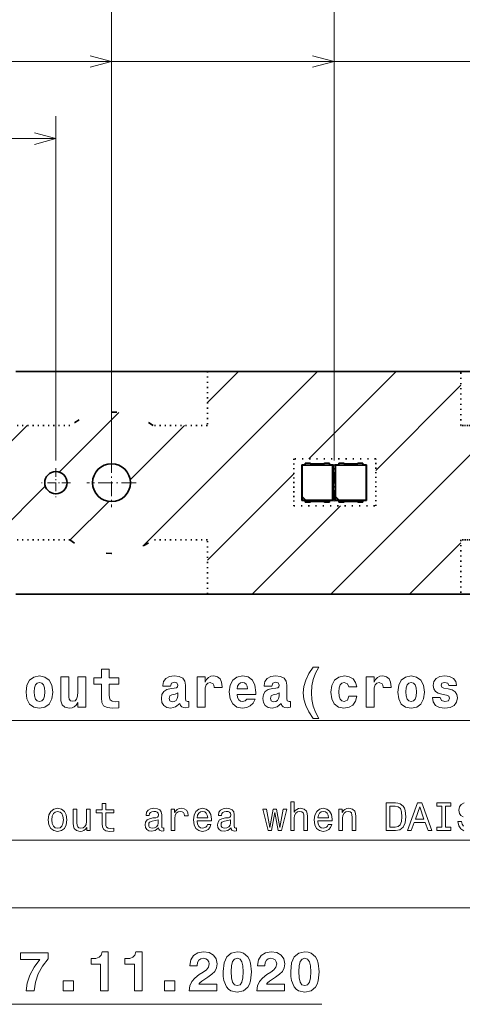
# Model space of a CAD drawing. Extents: x 0 to 420, y 0 to 297.
# Tile 20 of 23: x 213 to 252, y 163 to 251. Entities that reach past the tile are written whole.
import ezdxf

# ---------------------------------------------------------------- set-up
doc = ezdxf.new("R2010")
doc.units = 0
doc.linetypes.add('DASHDOT', pattern=[18.5, 12, -3, 0.5, -3])
doc.linetypes.add('DOT', pattern=[3.5, 0.5, -3])

msp = doc.modelspace()

# ---------------------------------------------------------------- linework, layer by layer
at = {"color": 7, "lineweight": 13}
for p, q in [((220.813995, 211.739853), (220.813553, 257.571198)), ((240.813995, 211.739853), (240.813553, 257.571381)), ((202.31366, 247.571014), (320.81366, 247.572144)), ((202.31366, 247.571014), (307.56366, 247.572021)), ((202.31366, 247.571014), (300.81366, 247.571945)), ((202.31366, 247.571014), (280.81366, 247.571762)), ((202.31366, 247.571014), (240.81366, 247.571381)), ((202.31366, 247.571014), (220.81366, 247.571198)), ((215.814011, 211.739853), (215.814011, 242.647141)), ((200.814011, 240.647141), (215.814011, 240.647141)), ((223.618286, 204.051712), (239.306442, 219.739853)), ((252.202179, 219.739853), (229.425842, 219.739853)), ((229.425842, 216.930328), (232.235367, 219.739853)), ((238.528015, 211.890366), (246.377502, 219.739853)), ((244.546906, 210.838181), (252.202179, 218.493469)), ((216.113419, 210.688965), (221.479263, 216.054825)), ((200.814011, 202.460632), (213.231064, 214.877686)), ((222.489029, 209.993515), (227.373199, 214.877686)), ((240.519638, 199.739853), (255.657471, 214.877686)), ((229.425842, 202.788193), (237.186615, 210.548965)), ((205.164307, 199.739853), (214.864899, 209.440445)), ((217.091568, 204.596054), (220.560745, 208.065231)), ((233.448578, 199.739853), (241.374039, 207.665314)), ((247.590714, 199.739853), (252.202179, 204.351334)), ((229.425842, 199.739853), (252.202179, 199.739853)), ((63.814011, 171.570404), (337.814026, 171.570404))]:
    msp.add_line(p, q, dxfattribs=at)
at = {"color": 7, "lineweight": 35}
for p, q in [((229.425842, 219.739853), (212.202179, 219.739853)), ((252.202179, 219.739853), (229.425842, 219.739853)), ((252.202179, 219.739853), (269.425842, 219.739853)), ((238.224014, 211.489853), (238.641052, 211.489853)), ((238.224014, 211.326752), (238.224014, 211.489853)), ((238.773331, 211.43985), (239.854691, 211.43985)), ((239.986969, 211.489853), (240.404007, 211.489853)), ((240.404007, 211.489853), (240.404007, 211.326752)), ((241.224014, 211.489853), (241.641052, 211.489853)), ((241.224014, 211.326752), (241.224014, 211.489853)), ((241.773331, 211.43985), (242.854691, 211.43985)), ((242.986969, 211.489853), (243.404007, 211.489853)), ((243.404007, 211.489853), (243.404007, 211.326752)), ((237.914017, 211.339859), (238.224014, 211.339859)), ((237.914017, 211.339859), (237.948074, 211.305786)), ((237.914017, 208.139847), (237.914017, 211.339859)), ((237.948074, 211.305786), (240.679947, 211.305786)), ((237.948074, 208.496918), (237.948074, 211.305786)), ((240.404007, 211.326752), (238.224014, 211.326752)), ((240.404007, 211.339859), (240.714005, 211.339859)), ((240.714005, 211.339859), (240.679947, 211.305786)), ((240.679947, 211.305786), (240.679947, 208.17392)), ((240.714005, 211.339859), (240.714005, 208.139847)), ((240.914017, 211.339859), (241.224014, 211.339859)), ((240.914017, 211.339859), (240.948074, 211.305786)), ((240.914017, 208.139847), (240.914017, 211.339859)), ((240.948074, 211.305786), (243.679947, 211.305786)), ((240.948074, 208.496918), (240.948074, 211.305786)), ((243.404007, 211.326752), (241.224014, 211.326752)), ((243.404007, 211.339859), (243.714005, 211.339859)), ((243.714005, 211.339859), (243.679947, 211.305786)), ((243.679947, 211.305786), (243.679947, 208.17392)), ((243.714005, 211.339859), (243.714005, 208.139847)), ((237.914017, 208.139847), (237.937592, 208.163437)), ((238.224014, 208.139847), (237.914017, 208.139847)), ((237.937592, 208.45752), (237.948074, 208.496918)), ((237.937592, 208.163437), (237.937592, 208.45752)), ((238.231674, 208.163437), (237.937592, 208.45752)), ((238.231674, 208.163437), (237.937592, 208.163437)), ((237.948074, 208.496918), (238.271072, 208.17392)), ((238.224014, 208.152954), (240.404007, 208.152954)), ((238.224014, 208.152954), (238.224014, 207.989853)), ((238.224014, 207.989853), (238.641052, 207.989853)), ((238.271072, 208.17392), (238.231674, 208.163437)), ((240.679947, 208.17392), (238.271072, 208.17392)), ((238.773331, 208.039856), (239.854691, 208.039856)), ((239.986969, 207.989853), (240.404007, 207.989853)), ((240.404007, 207.989853), (240.404007, 208.152954)), ((240.714005, 208.139847), (240.404007, 208.139847)), ((240.714005, 208.139847), (240.679947, 208.17392)), ((240.914017, 208.139847), (240.937592, 208.163437)), ((241.224014, 208.139847), (240.914017, 208.139847)), ((240.937592, 208.45752), (240.948074, 208.496918)), ((240.937592, 208.163437), (240.937592, 208.45752)), ((241.231674, 208.163437), (240.937592, 208.45752)), ((241.231674, 208.163437), (240.937592, 208.163437)), ((240.948074, 208.496918), (241.271072, 208.17392)), ((241.224014, 208.152954), (243.404007, 208.152954)), ((241.224014, 208.152954), (241.224014, 207.989853)), ((241.224014, 207.989853), (241.641052, 207.989853)), ((241.271072, 208.17392), (241.231674, 208.163437)), ((243.679947, 208.17392), (241.271072, 208.17392)), ((241.773331, 208.039856), (242.854691, 208.039856)), ((242.986969, 207.989853), (243.404007, 207.989853)), ((243.404007, 207.989853), (243.404007, 208.152954)), ((243.714005, 208.139847), (243.404007, 208.139847)), ((243.714005, 208.139847), (243.679947, 208.17392)), ((229.425842, 199.739853), (212.202179, 199.739853)), ((229.425842, 199.739853), (252.202179, 199.739853)), ((252.202179, 199.739853), (269.425842, 199.739853))]:
    msp.add_line(p, q, dxfattribs=at)
at = {"color": 7, "linetype": 'DOT', "lineweight": 35, "ltscale": 0.121554}
for p, q in [((229.425842, 219.739853), (229.425842, 214.877686)), ((252.202179, 214.877686), (252.202179, 219.739853)), ((229.425842, 199.739853), (229.425842, 204.60202)), ((252.202179, 204.60202), (252.202179, 199.739853))]:
    msp.add_line(p, q, dxfattribs=at)
at = {"color": 7, "linetype": 'DOT', "lineweight": 35, "ltscale": 0.122005}
for p, q in [((217.082367, 214.877686), (212.202179, 214.877686)), ((229.425842, 214.877686), (224.545654, 214.877686)), ((217.082367, 204.60202), (212.202179, 204.60202)), ((229.425842, 204.60202), (224.545654, 204.60202))]:
    msp.add_line(p, q, dxfattribs=at)
at = {"color": 7, "linetype": 'DOT', "lineweight": 35, "ltscale": 0.02556}
msp.add_line((253.224594, 214.877686), (252.202179, 214.877686), dxfattribs=at)
at = {"color": 7, "linetype": 'DASHDOT', "lineweight": 13, "ltscale": 0.1105}
for p, q in [((220.814011, 211.94986), (220.814011, 207.529846)), ((223.024017, 209.739853), (218.604004, 209.739853))]:
    msp.add_line(p, q, dxfattribs=at)
at = {"color": 7, "linetype": 'DOT', "lineweight": 35, "ltscale": 0.184007}
for p, q in [((244.546906, 211.890366), (237.186615, 211.890366)), ((237.186615, 207.665314), (244.546906, 207.665314))]:
    msp.add_line(p, q, dxfattribs=at)
at = {"color": 7, "linetype": 'DOT', "lineweight": 35, "ltscale": 0.105626}
for p, q in [((237.186615, 211.890366), (237.186615, 207.665314)), ((244.546906, 207.665314), (244.546906, 211.890366))]:
    msp.add_line(p, q, dxfattribs=at)
at = {"color": 7, "linetype": 'DASHDOT', "lineweight": 13, "ltscale": 0.084}
msp.add_line((240.814011, 208.05986), (240.814011, 211.419846), dxfattribs=at)
at = {"color": 7, "linetype": 'DASHDOT', "lineweight": 13, "ltscale": 0.065}
for p, q in [((215.814011, 211.039856), (215.814011, 208.43985)), ((217.114014, 209.739853), (214.514008, 209.739853))]:
    msp.add_line(p, q, dxfattribs=at)
at = {"color": 7, "linetype": 'DOT', "lineweight": 35, "ltscale": 0.037179}
msp.add_line((253.689346, 204.60202), (252.202179, 204.60202), dxfattribs=at)
at = {"color": 7, "lineweight": 13}
for points in [[(218.881805, 247.053543), (220.81366, 247.571198), (218.88179, 248.088806)], [(238.881805, 247.053726), (240.81366, 247.571381), (238.88179, 248.089005)], [(213.882156, 240.129501), (215.814011, 240.647141), (213.882156, 241.16478)], [(152.046768, 202.733673), (152.335419, 188.390854), (282.645996, 188.390854)], [(143.978455, 199.812881), (155.501129, 177.641266), (323.313873, 177.641266)], [(111.986984, 187.045242), (130.443771, 162.89209), (239.704605, 162.89209)], [(110.309067, 180.649521), (130.443771, 162.89209), (239.704605, 162.89209)], [(252.48526, 181.002213), (252.233093, 180.850922), (252.070984, 180.616776), (252.013351, 180.314178), (252.060181, 180.044006), (252.197067, 179.860291), (252.413208, 179.737808)], [(252.424011, 178.880463), (252.305145, 179.06778), (252.265503, 179.31633), (251.937698, 179.31633), (252.00975, 178.934494), (252.189865, 178.653519), (252.467239, 178.484207)]]:
    msp.add_lwpolyline(points, dxfattribs=at)
for points in [[(221.471619, 192.203537), (220.609222, 192.203537), (220.609222, 192.995331), (219.898132, 192.995331), (219.898132, 192.203537), (219.222336, 192.203537), (219.222336, 191.638702), (219.898132, 191.638702), (219.898132, 190.433365), (219.943512, 189.999649), (220.104904, 189.707138), (220.412537, 189.545761), (220.896698, 189.49028), (221.471619, 189.515503), (221.471619, 190.090424), (221.138763, 190.070251), (220.866425, 190.110596), (220.705048, 190.231644), (220.629395, 190.428329), (220.609222, 190.690567), (220.609222, 191.638702), (221.471619, 191.638702)], [(239.435593, 188.557281), (239.132996, 189.117081), (238.926224, 189.681931), (238.80014, 190.261902), (238.764847, 190.872131), (238.80014, 191.482361), (238.926224, 192.062332), (239.132996, 192.627167), (239.435593, 193.186966), (238.916138, 193.186966), (238.532852, 192.591873), (238.260529, 192.006851), (238.094086, 191.42688), (238.043671, 190.872131), (238.094086, 190.312332), (238.260529, 189.737396), (238.532852, 189.15239), (238.916138, 188.557281)], [(213.135162, 190.937683), (213.215851, 190.317368), (213.452881, 189.86348), (213.831131, 189.586105), (214.335449, 189.49028), (214.834732, 189.586105), (215.212982, 189.86348), (215.450012, 190.317368), (215.535736, 190.937683), (215.450012, 191.552963), (215.212982, 192.011902), (214.829681, 192.289276), (214.330414, 192.390137), (213.831131, 192.289276), (213.452881, 192.011902), (213.215851, 191.552963)], [(218.50116, 189.586105), (218.50116, 192.294312), (217.779968, 192.294312), (217.779968, 190.947784), (217.754761, 190.574585), (217.679108, 190.312332), (217.532852, 190.155991), (217.310959, 190.10556), (217.114273, 190.15094), (217.013397, 190.29216), (216.978104, 190.519104), (216.973053, 190.826736), (216.973053, 192.294312), (216.251877, 192.294312), (216.251877, 190.650223), (216.272049, 190.161026), (216.37291, 189.797928), (216.604904, 189.576019), (217.023499, 189.495331), (217.265564, 189.525589), (217.4673, 189.611328), (217.633728, 189.767654), (217.779968, 189.999649), (217.779968, 189.586105)], [(226.111389, 191.47731), (226.192078, 191.739563), (226.44928, 191.830338), (226.68631, 191.759735), (226.766998, 191.558014), (226.73674, 191.401672), (226.63588, 191.326019), (226.454315, 191.295761), (226.171906, 191.265503), (225.78862, 191.164642), (225.511246, 190.978043), (225.344818, 190.710739), (225.289337, 190.362762), (225.344818, 189.999649), (225.511246, 189.722275), (225.778534, 189.555847), (226.141647, 189.49028), (226.575363, 189.596191), (226.953613, 189.91391), (227.009079, 189.732361), (227.11499, 189.611328), (227.266281, 189.550797), (227.483139, 189.525589), (227.770599, 189.565933), (227.770599, 190.090424), (227.649567, 190.075302), (227.48819, 190.140854), (227.457932, 190.347626), (227.457932, 191.547928), (227.3974, 191.916077), (227.215851, 192.178329), (226.898132, 192.334671), (226.44928, 192.390137), (226.015564, 192.324585), (225.692795, 192.148071), (225.486023, 191.870682), (225.420471, 191.517654), (225.420471, 191.47731)], [(228.496826, 192.294312), (228.496826, 189.586105), (229.223053, 189.586105), (229.223053, 190.962906), (229.23819, 191.326019), (229.313843, 191.588272), (229.455048, 191.749649), (229.687027, 191.80513), (229.944244, 191.689133), (230.014847, 191.552963), (230.040054, 191.366364), (230.040054, 191.351242), (230.741058, 191.351242), (230.741058, 191.396622), (230.695679, 191.830338), (230.564545, 192.137985), (230.337616, 192.319534), (230.009796, 192.385101), (229.747559, 192.349792), (229.535736, 192.248932), (229.359222, 192.077454), (229.223053, 191.835388), (229.223053, 192.294312)], [(232.960083, 190.312332), (232.808792, 190.140854), (232.591934, 190.080338), (232.400299, 190.120682), (232.248993, 190.24173), (232.138031, 190.443451), (232.087616, 190.720825), (233.7771, 190.720825), (233.782135, 190.90239), (233.701447, 191.542877), (233.464417, 192.011902), (233.086166, 192.294312), (232.571747, 192.390137), (232.082565, 192.289276), (231.704315, 192.006851), (231.46225, 191.547928), (231.381561, 190.942734), (231.46225, 190.327454), (231.704315, 189.86853), (232.072479, 189.586105), (232.556625, 189.49028), (232.960083, 189.54071), (233.282852, 189.686966), (233.529968, 189.939133), (233.716568, 190.312332)], [(235.219452, 191.47731), (235.30014, 191.739563), (235.557343, 191.830338), (235.794373, 191.759735), (235.875061, 191.558014), (235.844818, 191.401672), (235.743958, 191.326019), (235.562393, 191.295761), (235.279968, 191.265503), (234.896683, 191.164642), (234.619308, 190.978043), (234.452881, 190.710739), (234.3974, 190.362762), (234.452881, 189.999649), (234.619308, 189.722275), (234.886597, 189.555847), (235.24971, 189.49028), (235.683426, 189.596191), (236.061676, 189.91391), (236.117157, 189.732361), (236.223053, 189.611328), (236.374359, 189.550797), (236.591217, 189.525589), (236.878662, 189.565933), (236.878662, 190.090424), (236.757629, 190.075302), (236.596252, 190.140854), (236.565994, 190.347626), (236.565994, 191.547928), (236.505478, 191.916077), (236.323914, 192.178329), (236.006195, 192.334671), (235.557343, 192.390137), (235.123627, 192.324585), (234.800873, 192.148071), (234.594086, 191.870682), (234.528534, 191.517654), (234.528534, 191.47731)], [(242.143799, 190.554398), (242.002594, 190.221558), (241.715134, 190.10051), (241.513397, 190.15094), (241.362106, 190.312332), (241.271332, 190.57962), (241.241074, 190.947784), (241.271332, 191.310883), (241.367157, 191.578186), (241.518448, 191.734528), (241.715134, 191.789993), (242.002594, 191.684082), (242.138763, 191.396622), (242.849854, 191.396622), (242.743958, 191.810165), (242.516998, 192.122849), (242.174072, 192.319534), (241.730255, 192.390137), (241.225952, 192.284225), (240.842651, 191.99173), (240.595535, 191.532791), (240.514847, 190.932648), (240.595535, 190.33754), (240.82753, 189.883652), (241.195679, 189.591156), (241.684875, 189.49028), (242.148849, 189.565933), (242.506927, 189.772705), (242.743958, 190.110596), (242.849854, 190.554398)], [(243.676956, 192.294312), (243.676956, 189.586105), (244.403168, 189.586105), (244.403168, 190.962906), (244.418304, 191.326019), (244.493958, 191.588272), (244.635162, 191.749649), (244.867157, 191.80513), (245.124359, 191.689133), (245.194962, 191.552963), (245.220184, 191.366364), (245.220184, 191.351242), (245.921188, 191.351242), (245.921188, 191.396622), (245.875793, 191.830338), (245.744675, 192.137985), (245.517731, 192.319534), (245.189911, 192.385101), (244.927673, 192.349792), (244.715851, 192.248932), (244.539337, 192.077454), (244.403168, 191.835388), (244.403168, 192.294312)], [(246.531433, 190.937683), (246.612122, 190.317368), (246.849152, 189.86348), (247.227386, 189.586105), (247.73172, 189.49028), (248.230988, 189.586105), (248.609222, 189.86348), (248.846268, 190.317368), (248.932007, 190.937683), (248.846268, 191.552963), (248.609222, 192.011902), (248.225952, 192.289276), (247.726669, 192.390137), (247.227386, 192.289276), (246.849152, 192.011902), (246.612122, 191.552963)], [(250.919037, 190.660309), (251.115723, 190.564499), (251.186325, 190.382935), (251.075378, 190.161026), (250.752609, 190.075302), (250.444977, 190.176163), (250.323944, 190.458588), (249.638062, 190.458588), (249.708649, 190.045044), (249.925507, 189.737396), (250.273499, 189.555847), (250.747559, 189.49028), (251.236755, 189.555847), (251.594818, 189.737396), (251.816727, 190.029907), (251.89238, 190.423279), (251.836899, 190.725876), (251.685608, 190.95787), (251.428406, 191.124283), (251.065277, 191.225159), (250.671906, 191.29071), (250.485321, 191.37645), (250.414703, 191.558014), (250.500443, 191.734528), (250.737488, 191.810165), (251.014862, 191.729477), (251.125809, 191.532791), (251.816727, 191.532791), (251.816727, 191.542877), (251.741089, 191.885818), (251.529266, 192.153107), (251.191376, 192.324585), (250.747559, 192.385101), (250.303757, 192.324585), (249.980988, 192.148071), (249.779266, 191.875732), (249.713699, 191.522705), (249.76413, 191.230194), (249.915436, 190.998215), (250.157501, 190.831787), (250.490356, 190.735962)], [(214.335449, 191.789993), (214.537186, 191.734528), (214.688477, 191.573135), (214.779251, 191.305847), (214.81456, 190.942734), (214.779251, 190.574585), (214.688477, 190.307281), (214.537186, 190.145905), (214.335449, 190.095474), (214.128677, 190.145905), (213.977386, 190.312332), (213.886597, 190.584671), (213.856354, 190.962906), (213.886597, 191.315933), (213.982422, 191.573135), (214.133728, 191.734528)], [(233.040771, 191.24028), (232.102737, 191.24028), (232.143082, 191.472275), (232.248993, 191.648788), (232.395248, 191.759735), (232.571747, 191.800079), (232.758362, 191.759735), (232.904602, 191.653824), (232.995392, 191.47731)], [(247.73172, 191.789993), (247.933441, 191.734528), (248.084747, 191.573135), (248.175507, 191.305847), (248.210815, 190.942734), (248.175507, 190.574585), (248.084747, 190.307281), (247.933441, 190.145905), (247.73172, 190.095474), (247.524933, 190.145905), (247.373642, 190.312332), (247.282867, 190.584671), (247.252594, 190.962906), (247.282867, 191.315933), (247.378693, 191.573135), (247.529984, 191.734528)], [(226.756912, 190.554398), (226.716568, 190.347626), (226.610657, 190.191299), (226.454315, 190.090424), (226.267731, 190.060165), (226.060944, 190.145905), (225.985306, 190.367813), (226.045822, 190.584671), (226.227386, 190.700653), (226.535019, 190.761185), (226.756912, 190.867081)], [(235.86499, 190.554398), (235.824646, 190.347626), (235.718719, 190.191299), (235.562393, 190.090424), (235.375793, 190.060165), (235.169022, 190.145905), (235.093369, 190.367813), (235.1539, 190.584671), (235.335449, 190.700653), (235.643082, 190.761185), (235.86499, 190.867081)], [(215.129364, 179.456833), (215.186996, 179.017349), (215.352707, 178.693146), (215.615677, 178.491409), (215.968704, 178.422958), (216.318115, 178.491409), (216.581085, 178.689529), (216.746796, 179.013748), (216.808044, 179.456833), (216.746796, 179.896301), (216.581085, 180.224121), (216.318115, 180.422241), (215.968704, 180.494293), (215.615677, 180.422241), (215.352707, 180.22052), (215.186996, 179.896301)], [(218.882965, 180.425842), (218.565964, 180.425842), (218.565964, 179.309128), (218.529938, 179.049774), (218.425476, 178.862442), (218.263367, 178.747177), (218.050827, 178.711151), (217.881531, 178.739975), (217.773453, 178.826431), (217.712219, 178.974121), (217.697815, 179.183044), (217.697815, 180.425842), (217.380798, 180.425842), (217.380798, 179.154236), (217.391602, 178.898468), (217.460052, 178.685928), (217.668991, 178.491409), (218.003998, 178.422958), (218.184113, 178.448181), (218.33902, 178.513016), (218.472305, 178.624695), (218.580368, 178.786804), (218.580368, 178.491409), (218.882965, 178.491409)], [(219.98526, 180.090836), (219.98526, 179.121811), (220.006882, 178.808411), (220.107742, 178.59227), (220.309479, 178.466187), (220.651703, 178.422958), (221.026337, 178.440979), (221.026337, 178.714752), (220.752563, 178.693146), (220.503998, 178.721954), (220.370712, 178.812012), (220.31308, 178.963318), (220.302277, 179.175842), (220.302277, 180.090836), (221.026337, 180.090836), (221.026337, 180.361008), (220.302277, 180.361008), (220.302277, 180.926575), (219.98526, 180.926575), (219.98526, 180.361008), (219.437714, 180.361008), (219.437714, 180.090836)], [(225.046509, 178.743576), (225.046509, 178.732758), (225.064514, 178.610291), (225.118561, 178.523834), (225.34549, 178.455383), (225.522003, 178.484207), (225.522003, 178.729156), (225.446365, 178.718353), (225.34549, 178.765182), (225.327484, 178.909271), (225.327484, 179.910721), (225.284256, 180.166489), (225.158173, 180.346603), (224.938446, 180.454666), (224.628632, 180.494293), (224.32605, 180.451065), (224.102692, 180.328583), (223.962219, 180.137665), (223.915375, 179.885498), (223.915375, 179.863892), (224.199966, 179.863892), (224.225189, 180.015182), (224.304428, 180.12326), (224.434113, 180.188095), (224.617828, 180.213318), (224.794342, 180.195297), (224.920425, 180.141266), (224.996063, 180.047607), (225.021301, 179.917923), (225.006882, 179.766632), (224.949249, 179.690979), (224.805145, 179.654953), (224.534973, 179.626129), (224.225189, 179.561295), (224.005432, 179.446014), (223.875763, 179.2659), (223.836121, 178.999329), (223.872162, 178.761581), (223.983826, 178.585068), (224.16394, 178.473404), (224.412506, 178.433777), (224.747513, 178.509415)], [(226.18483, 178.491409), (226.501831, 178.491409), (226.501831, 179.597321), (226.534256, 179.863892), (226.631531, 180.05481), (226.790024, 180.17009), (227.002563, 180.209702), (227.161057, 180.184494), (227.279938, 180.112442), (227.35199, 179.989975), (227.377197, 179.824265), (227.6978, 179.824265), (227.654572, 180.116043), (227.535706, 180.324982), (227.33757, 180.451065), (227.067398, 180.494293), (226.883682, 180.465469), (226.725189, 180.393433), (226.584686, 180.27095), (226.473022, 180.10524), (226.473022, 180.425842), (226.18483, 180.425842)], [(228.511932, 179.366776), (229.779938, 179.366776), (229.783539, 179.514465), (229.725891, 179.928726), (229.567398, 180.238525), (229.315247, 180.425842), (228.980225, 180.494293), (228.652405, 180.422241), (228.400253, 180.22052), (228.238144, 179.8927), (228.180511, 179.460434), (228.234543, 179.017349), (228.396637, 178.693146), (228.645203, 178.491409), (228.969421, 178.422958), (229.250397, 178.469803), (229.480942, 178.59227), (229.650253, 178.786804), (229.747513, 179.046158), (229.434113, 179.046158), (229.369263, 178.902069), (229.275604, 178.794006), (229.009033, 178.70755), (228.803711, 178.747177), (228.648804, 178.87326), (228.547943, 179.078583), (228.511932, 179.355957)], [(231.552277, 178.743576), (231.552277, 178.732758), (231.570282, 178.610291), (231.624313, 178.523834), (231.851257, 178.455383), (232.027771, 178.484207), (232.027771, 178.729156), (231.952118, 178.718353), (231.851257, 178.765182), (231.833252, 178.909271), (231.833252, 179.910721), (231.790009, 180.166489), (231.66394, 180.346603), (231.444199, 180.454666), (231.134399, 180.494293), (230.831802, 180.451065), (230.608459, 180.328583), (230.467972, 180.137665), (230.421143, 179.885498), (230.421143, 179.863892), (230.705719, 179.863892), (230.730942, 180.015182), (230.810181, 180.12326), (230.93988, 180.188095), (231.123596, 180.213318), (231.30011, 180.195297), (231.426178, 180.141266), (231.501831, 180.047607), (231.527054, 179.917923), (231.512634, 179.766632), (231.455002, 179.690979), (231.310913, 179.654953), (231.040741, 179.626129), (230.730942, 179.561295), (230.5112, 179.446014), (230.381516, 179.2659), (230.341888, 178.999329), (230.377914, 178.761581), (230.489594, 178.585068), (230.669708, 178.473404), (230.918259, 178.433777), (231.253265, 178.509415)], [(235.1978, 178.491409), (235.485992, 180.134064), (235.77417, 178.491409), (236.076752, 178.491409), (236.552261, 180.425842), (236.246063, 180.425842), (235.925461, 178.783203), (235.640884, 180.425842), (235.327484, 180.425842), (235.042908, 178.783203), (234.72229, 180.425842), (234.419708, 180.425842), (234.895203, 178.491409)], [(236.90889, 178.491409), (237.225891, 178.491409), (237.225891, 179.608124), (237.258316, 179.863892), (237.362778, 180.051208), (237.524887, 180.166489), (237.741028, 180.209702), (237.91394, 180.173691), (238.022003, 180.076416), (238.076035, 179.914322), (238.094055, 179.698181), (238.094055, 178.491409), (238.411041, 178.491409), (238.411041, 179.763016), (238.396637, 180.018784), (238.331802, 180.231323), (238.119263, 180.425842), (237.787857, 180.494293), (237.607727, 180.46907), (237.45285, 180.400635), (237.323151, 180.292557), (237.225891, 180.144867), (237.225891, 181.077866), (236.90889, 181.077866)], [(239.354858, 179.366776), (240.622864, 179.366776), (240.626465, 179.514465), (240.568832, 179.928726), (240.410339, 180.238525), (240.158173, 180.425842), (239.823151, 180.494293), (239.495346, 180.422241), (239.243195, 180.22052), (239.081085, 179.8927), (239.023438, 179.460434), (239.077484, 179.017349), (239.239578, 178.693146), (239.488144, 178.491409), (239.812347, 178.422958), (240.093323, 178.469803), (240.323883, 178.59227), (240.493195, 178.786804), (240.590454, 179.046158), (240.277039, 179.046158), (240.212204, 178.902069), (240.118546, 178.794006), (239.851974, 178.70755), (239.646637, 178.747177), (239.491745, 178.87326), (239.390869, 179.078583), (239.354858, 179.355957)], [(241.246063, 178.491409), (241.563065, 178.491409), (241.563065, 179.608124), (241.59549, 179.863892), (241.699951, 180.051208), (241.862061, 180.166489), (242.078186, 180.209702), (242.251099, 180.173691), (242.359177, 180.076416), (242.413208, 179.914322), (242.431213, 179.698181), (242.431213, 178.491409), (242.74823, 178.491409), (242.74823, 179.763016), (242.733826, 180.018784), (242.668976, 180.231323), (242.456436, 180.425842), (242.125031, 180.494293), (241.941315, 180.46907), (241.786407, 180.400635), (241.653122, 180.285355), (241.54866, 180.130463), (241.54866, 180.425842), (241.246063, 180.425842)], [(246.325317, 180.991409), (245.493179, 180.991409), (245.493179, 178.491409), (246.325317, 178.491409), (246.717957, 178.570663), (247.00975, 178.812012), (247.189865, 179.204666), (247.2547, 179.741409), (247.197067, 180.288956), (247.125031, 180.505096), (247.02417, 180.678009), (246.732376, 180.912155), (246.541443, 180.969803)], [(246.300095, 180.692413), (246.573883, 180.638382), (246.7612, 180.472672), (246.872864, 180.177292), (246.90889, 179.741409), (246.869263, 179.319946), (246.757599, 179.024551), (246.566666, 178.848038), (246.300095, 178.790405), (245.828186, 178.790405), (245.828186, 180.692413)], [(247.402405, 178.491409), (247.73381, 178.491409), (247.99678, 179.226273), (248.994629, 179.226273), (249.257599, 178.491409), (249.596207, 178.491409), (248.681213, 180.99501), (248.313782, 180.99501)], [(248.112061, 179.532471), (248.497498, 180.634781), (248.88295, 179.532471)], [(250.500381, 178.794006), (250.039276, 178.794006), (250.039276, 178.491409), (251.292892, 178.491409), (251.292892, 178.794006), (250.831787, 178.794006), (250.831787, 180.688812), (251.292892, 180.688812), (251.292892, 180.991409), (250.039276, 180.991409), (250.039276, 180.688812), (250.500381, 180.688812)], [(215.453568, 179.460434), (215.485992, 179.784637), (215.586853, 180.018784), (215.748962, 180.162872), (215.968704, 180.213318), (216.184845, 180.162872), (216.346939, 180.022385), (216.447815, 179.784637), (216.483826, 179.460434), (216.447815, 179.132614), (216.346939, 178.894867), (216.184845, 178.750778), (215.968704, 178.703949), (215.748962, 178.750778), (215.586853, 178.894867), (215.485992, 179.132614)], [(228.511932, 179.633347), (228.551544, 179.881897), (228.648804, 180.065613), (228.796509, 180.177292), (228.991028, 180.216919), (229.181946, 180.177292), (229.329651, 180.065613), (229.419708, 179.881897), (229.452118, 179.633347)], [(239.354858, 179.633347), (239.39447, 179.881897), (239.491745, 180.065613), (239.639435, 180.177292), (239.833954, 180.216919), (240.024887, 180.177292), (240.172577, 180.065613), (240.262634, 179.881897), (240.295059, 179.633347)], [(225.010483, 179.16864), (224.967255, 178.981323), (224.85199, 178.837234), (224.679077, 178.743576), (224.466537, 178.711151), (224.329651, 178.729156), (224.232391, 178.786804), (224.171143, 178.887665), (224.153137, 179.028152), (224.167542, 179.154236), (224.225189, 179.244293), (224.455719, 179.345154), (224.747513, 179.388382), (225.010483, 179.474838)], [(231.516235, 179.16864), (231.473022, 178.981323), (231.357742, 178.837234), (231.18483, 178.743576), (230.97229, 178.711151), (230.835419, 178.729156), (230.738144, 178.786804), (230.67691, 178.887665), (230.658905, 179.028152), (230.673309, 179.154236), (230.730942, 179.244293), (230.961487, 179.345154), (231.253265, 179.388382), (231.516235, 179.474838)], [(213.136856, 164.087341), (213.868134, 164.087341), (213.989166, 164.889221), (214.236282, 165.630569), (214.614517, 166.321487), (215.133972, 166.982147), (215.133972, 167.511688), (212.632538, 167.511688), (212.632538, 166.911545), (214.367401, 166.911545), (213.858032, 166.215576), (213.479797, 165.514572), (213.237717, 164.803482)], [(219.829224, 166.498001), (219.829224, 164.087341), (220.525192, 164.087341), (220.525192, 167.612564), (219.960358, 167.612564), (219.874603, 167.309967), (219.69809, 167.118317), (219.41568, 167.017456), (219.022308, 166.992233), (218.987, 166.992233), (218.987, 166.498001)], [(222.86525, 166.498001), (222.86525, 164.087341), (223.561218, 164.087341), (223.561218, 167.612564), (222.996368, 167.612564), (222.910645, 167.309967), (222.734131, 167.118317), (222.451706, 167.017456), (222.058334, 166.992233), (222.023041, 166.992233), (222.023041, 166.498001)], [(228.503586, 166.351746), (228.503586, 166.382004), (228.538879, 166.654343), (228.649841, 166.856079), (228.826355, 166.977112), (229.05835, 167.022507), (229.275208, 166.982147), (229.44162, 166.881287), (229.54248, 166.71991), (229.582825, 166.518173), (229.512238, 166.215576), (229.330673, 165.988632), (229.048248, 165.78186), (228.695221, 165.554916), (228.301849, 165.252319), (228.024475, 164.934601), (227.853012, 164.556366), (227.79248, 164.087341), (230.268707, 164.087341), (230.268707, 164.687485), (228.664978, 164.687485), (228.760788, 164.83374), (228.932251, 164.974945), (229.471893, 165.327972), (229.824921, 165.585175), (230.087158, 165.852478), (230.248535, 166.15506), (230.304016, 166.528259), (230.218292, 166.967026), (229.981247, 167.309967), (229.592926, 167.53186), (229.06842, 167.612564), (228.559052, 167.526825), (228.180817, 167.284744), (227.933701, 166.891373), (227.853012, 166.366882), (227.853012, 166.351746)], [(230.838593, 165.847427), (230.853729, 165.403625), (230.914246, 165.025375), (231.14624, 164.450455), (231.322754, 164.248718), (231.544647, 164.102478), (232.114532, 163.991516), (232.674347, 164.102478), (233.067719, 164.440369), (233.203873, 164.692535), (233.304749, 165.000168), (233.385437, 165.796997), (233.304749, 166.588776), (233.203873, 166.901459), (233.067719, 167.158661), (232.669296, 167.496567), (232.412079, 167.582291), (232.114532, 167.612564), (231.559784, 167.496567), (231.161377, 167.163712), (230.919296, 166.613998)], [(234.575638, 166.351746), (234.575638, 166.382004), (234.610931, 166.654343), (234.721893, 166.856079), (234.898407, 166.977112), (235.130402, 167.022507), (235.34726, 166.982147), (235.513672, 166.881287), (235.614532, 166.71991), (235.654877, 166.518173), (235.58429, 166.215576), (235.402725, 165.988632), (235.1203, 165.78186), (234.767273, 165.554916), (234.373901, 165.252319), (234.096527, 164.934601), (233.925064, 164.556366), (233.864532, 164.087341), (236.340759, 164.087341), (236.340759, 164.687485), (234.73703, 164.687485), (234.83284, 164.83374), (235.004303, 164.974945), (235.543945, 165.327972), (235.896973, 165.585175), (236.15921, 165.852478), (236.320587, 166.15506), (236.376068, 166.528259), (236.290344, 166.967026), (236.053299, 167.309967), (235.664978, 167.53186), (235.140472, 167.612564), (234.631104, 167.526825), (234.252869, 167.284744), (234.005753, 166.891373), (233.925064, 166.366882), (233.925064, 166.351746)], [(236.910645, 165.847427), (236.925781, 165.403625), (236.986298, 165.025375), (237.218292, 164.450455), (237.394806, 164.248718), (237.616699, 164.102478), (238.186584, 163.991516), (238.746399, 164.102478), (239.139771, 164.440369), (239.275925, 164.692535), (239.376801, 165.000168), (239.457489, 165.796997), (239.376801, 166.588776), (239.275925, 166.901459), (239.139771, 167.158661), (238.741348, 167.496567), (238.484131, 167.582291), (238.186584, 167.612564), (237.631836, 167.496567), (237.233429, 167.163712), (236.991348, 166.613998)], [(232.109497, 167.022507), (232.356613, 166.946854), (232.523041, 166.71991), (232.618866, 166.336624), (232.654175, 165.802032), (232.618866, 165.25737), (232.523041, 164.879135), (232.356613, 164.647141), (232.109497, 164.576538), (231.852295, 164.652176), (231.685867, 164.884171), (231.595093, 165.277542), (231.56987, 165.842392), (231.600128, 166.361832), (231.695953, 166.729996), (231.862381, 166.946854)], [(238.181549, 167.022507), (238.428665, 166.946854), (238.595093, 166.71991), (238.690918, 166.336624), (238.726227, 165.802032), (238.690918, 165.25737), (238.595093, 164.879135), (238.428665, 164.647141), (238.181549, 164.576538), (237.924347, 164.652176), (237.757919, 164.884171), (237.667145, 165.277542), (237.641922, 165.842392), (237.67218, 166.361832), (237.768005, 166.729996), (237.934433, 166.946854)], [(216.470428, 165.015289), (216.470428, 164.087341), (217.398376, 164.087341), (217.398376, 165.015289)], [(225.578506, 165.015289), (225.578506, 164.087341), (226.50647, 164.087341), (226.50647, 165.015289)]]:
    msp.add_lwpolyline(points, close=True, dxfattribs=at)
for centre, radius in [((220.814011, 209.739853), 1.7), ((215.814011, 209.739853), 1)]:
    msp.add_circle(centre, radius, dxfattribs=at)
at = {"color": 7, "lineweight": 35}
for centre, radius in [((220.814011, 209.739853), 1.7), ((215.814011, 209.739853), 1)]:
    msp.add_circle(centre, radius, dxfattribs=at)
at = {"color": 7, "linetype": 'DOT', "lineweight": 35}
for start, end in [(54.008816, 125.991186), (234.008814, 305.991184)]:
    msp.add_arc((220.814011, 209.739853), 6.35, start, end, dxfattribs=at)
at = {"color": 7, "lineweight": 35}
for centre, start, end in [((238.773331, 211.639847), 228.590384, 269.999997), ((239.854691, 211.639847), 269.999997, 311.409621), ((241.773331, 211.639847), 228.590384, 269.999997), ((242.854691, 211.639847), 269.999997, 311.409621), ((238.773331, 207.839859), 90.000003, 131.409616), ((239.854691, 207.839859), 48.590379, 90.000003), ((241.773331, 207.839859), 90.000003, 131.409616), ((242.854691, 207.839859), 48.590379, 90.000003)]:
    msp.add_arc(centre, 0.2, start, end, dxfattribs=at)
at = {"color": 7, "lineweight": 5}
msp.add_point((240.814011, 209.739853), dxfattribs=at)

doc.saveas('drawing.dxf')
